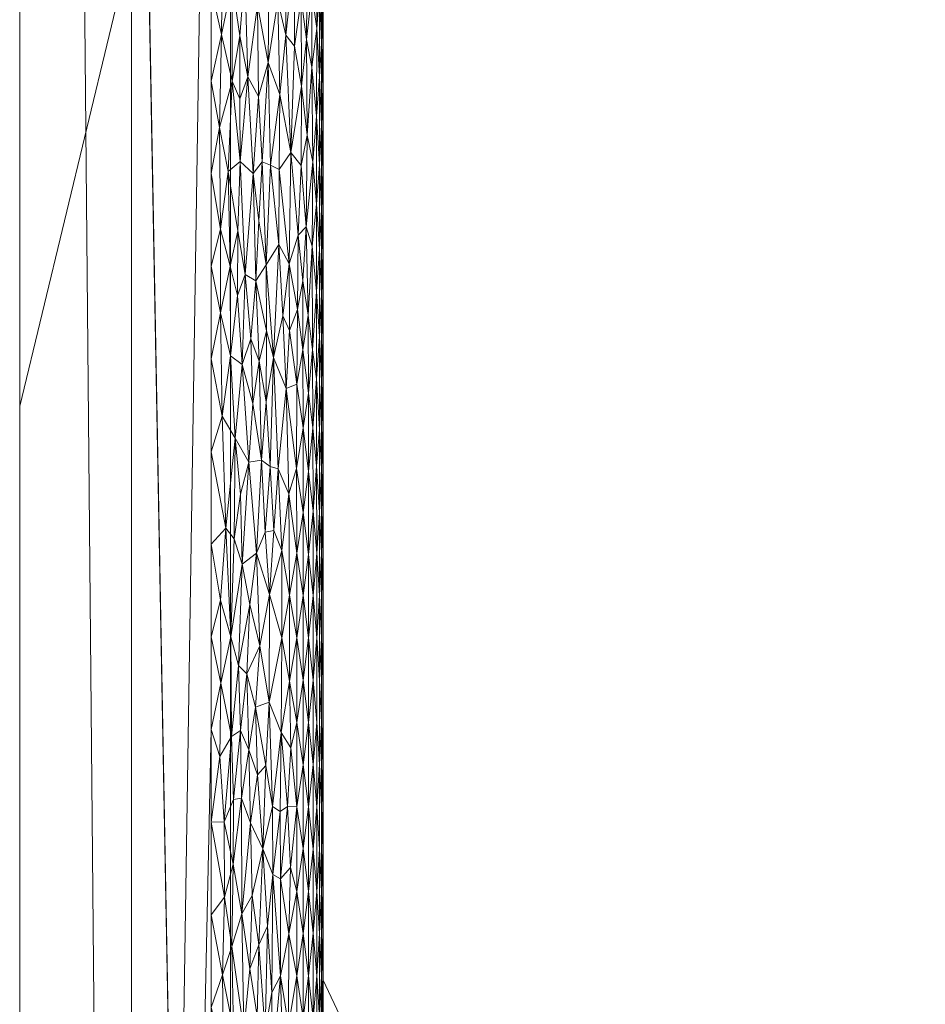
# Model space of a CAD drawing. Header units: millimetres. Extents: x -300 to 300, y 0 to 450.
# Tile 13 of 256: x -300 to -284, y 81 to 98. Entities that reach past the tile are written whole.
import ezdxf

# ---------------------------------------------------------------- set-up
doc = ezdxf.new("R2010")
doc.units = ezdxf.units.MM
doc.layers.add('A-GENM', color=13, linetype='Continuous')

# ---------------------------------------------------------------- blocks, each defined once
blk = doc.blocks.new('MODEL_CCAS0420-1080410R0 - MODEL_CCAS0420-1080410R0-453240-Preview')
at = {"layer": 'A-GENM', "lineweight": 9}
mesh = blk.add_polyface(dxfattribs=at)
corners = [(-296.159, -20, -110), (-295.657, -15.55, -110), (-294.177, -11.323, -110), (-291.793, -7.531, -110), (-288.625, -4.364, -110), (-284.831, -1.981, -110), (-280.602, -0.502, -110), (-276.147, 0, -110), (276.147, 0, -110), (280.596, -0.501, -110), (284.825, -1.978, -110), (288.619, -4.359, -110), (291.788, -7.525, -110), (294.174, -11.316, -110), (295.656, -15.545, -110), (296.159, -20, -110), (296.159, -426.171, -110), (295.658, -430.617, -110), (294.182, -434.842, -110), (291.802, -438.632, -110), (288.638, -441.797, -110), (284.848, -444.179, -110), (280.622, -445.657, -110), (276.171, -446.159, -110), (-276.171, -446.159, -110), (-280.617, -445.658, -110), (-284.842, -444.182, -110), (-288.632, -441.802, -110), (-291.797, -438.638, -110), (-294.179, -434.848, -110), (-295.657, -430.622, -110), (-296.159, -426.171, -110)]
mesh.append_faces([[corners[k] for k in face] for face in [(15, 12, 13, 14)]], dxfattribs={"vtx0": -1})
mesh.append_faces([[corners[k] for k in face] for face in [(16, 8, 15)]], dxfattribs={"vtx0": -1, "vtx1": -1})
mesh.append_faces([[corners[k] for k in face] for face in [(24, 31, 7, 8)]], dxfattribs={"vtx0": -1, "vtx1": -1, "vtx3": -1})
mesh.append_faces([[corners[k] for k in face] for face in [(31, 24, 25, 30), (18, 21, 22, 17), (17, 22, 23, 16)]], dxfattribs={"vtx0": -1, "vtx2": -1})
mesh.append_faces([[corners[k] for k in face] for face in [(0, 3, 4, 5), (0, 5, 6, 7)]], dxfattribs={"vtx0": -1, "vtx3": -1})
mesh.append_faces([[corners[k] for k in face] for face in [(28, 29, 27)]], dxfattribs={"vtx1": -1})
mesh.append_faces([[corners[k] for k in face] for face in [(25, 26, 30), (11, 12, 15, 10), (9, 10, 15, 8), (31, 0, 7)]], dxfattribs={"vtx1": -1, "vtx2": -1})
mesh.append_faces([[corners[k] for k in face] for face in [(23, 24, 8, 16)]], dxfattribs={"vtx1": -1, "vtx2": -1, "vtx3": -1})
mesh.append_faces([[corners[k] for k in face] for face in [(26, 27, 29, 30)]], dxfattribs={"vtx1": -1, "vtx3": -1})
mesh.append_faces([[corners[k] for k in face] for face in [(19, 20, 21, 18)]], dxfattribs={"vtx2": -1})
mesh.append_faces([[corners[k] for k in face] for face in [(0, 1, 2, 3)]], dxfattribs={"vtx3": -1})
mesh = blk.add_polyface(dxfattribs=at)
corners = [(-279.918, -2), (-292.651, -7.27), (-297.929, -20), (-297.929, -224.97), (-297.929, -429.94), (-292.661, -442.661), (-279.94, -447.929), (0, -447.929), (279.94, -447.929), (292.661, -442.661), (297.929, -429.94), (297.929, -224.97), (297.929, -20), (292.651, -7.27), (279.918, -2), (0, -2), (0, -3.5), (13.257, -3.5), (26.515, -3.5), (39.772, -3.5), (53.029, -3.5), (66.287, -3.5), (79.544, -3.5), (92.801, -3.5), (106.059, -3.5), (119.316, -3.5), (132.573, -3.5), (145.831, -3.5), (159.088, -3.5), (172.345, -3.5), (185.603, -3.5), (198.86, -3.5), (212.117, -3.5), (225.375, -3.5), (238.632, -3.5), (251.889, -3.5), (265.147, -3.5), (278.404, -3.5), (291.028, -7.487), (296.497, -19.511), (296.5, -32.769), (296.5, -46.026), (296.5, -59.283), (296.5, -72.541), (296.5, -85.798), (296.5, -99.055), (296.5, -112.313), (296.5, -125.57), (296.5, -138.827), (296.5, -152.085), (296.5, -165.342), (296.5, -178.599), (296.5, -191.857), (296.5, -205.114), (296.5, -218.371), (296.5, -231.629), (296.5, -244.886), (296.5, -258.143), (296.499, -271.401), (296.499, -284.658), (296.499, -297.915), (296.499, -311.173), (296.499, -324.43), (296.499, -337.687), (296.5, -350.945), (296.5, -364.202), (296.5, -377.459), (296.5, -390.717), (296.5, -403.974), (296.5, -417.231), (296.497, -430.489), (291.028, -442.513), (278.404, -446.5), (265.147, -446.5), (251.889, -446.5), (238.632, -446.5), (225.375, -446.5), (212.117, -446.5), (198.86, -446.5), (185.603, -446.5), (172.345, -446.5), (159.088, -446.5), (145.831, -446.5), (132.573, -446.5), (119.316, -446.5), (106.059, -446.5), (92.801, -446.5), (79.544, -446.5), (66.287, -446.5), (53.029, -446.5), (39.772, -446.5), (26.515, -446.5), (13.257, -446.5), (0, -446.5), (-12.926, -446.5), (-25.852, -446.5), (-38.777, -446.5), (-51.703, -446.5), (-64.629, -446.5), (-77.555, -446.5), (-90.48, -446.5), (-103.406, -446.5), (-116.332, -446.5), (-129.258, -446.5), (-142.183, -446.5), (-155.109, -446.5), (-168.035, -446.5), (-180.961, -446.5), (-193.887, -446.5), (-206.812, -446.5), (-219.738, -446.5), (-232.664, -446.5), (-245.59, -446.5), (-258.515, -446.5), (-271.441, -446.5), (-284.356, -445.968), (-294.544, -438.124), (-296.5, -425.35), (-296.5, -412.424), (-296.5, -399.498), (-296.5, -386.572), (-296.5, -373.646), (-296.5, -360.721), (-296.5, -347.795), (-296.499, -334.869), (-296.499, -321.943), (-296.499, -309.018), (-296.499, -296.092), (-296.499, -283.166), (-296.499, -270.24), (-296.5, -257.315), (-296.5, -244.389), (-296.5, -231.463), (-296.5, -218.537), (-296.5, -205.611), (-296.5, -192.686), (-296.5, -179.76), (-296.5, -166.834), (-296.5, -153.908), (-296.5, -140.983), (-296.5, -128.057), (-296.5, -115.131), (-296.5, -102.205), (-296.5, -89.28), (-296.5, -76.354), (-296.5, -63.428), (-296.5, -50.502), (-296.5, -37.576), (-296.5, -24.651), (-294.544, -11.876), (-284.356, -4.032), (-271.441, -3.5), (-258.515, -3.5), (-245.59, -3.5), (-232.664, -3.5), (-219.738, -3.5), (-206.812, -3.5), (-193.887, -3.5), (-180.961, -3.5), (-168.035, -3.5), (-155.109, -3.5), (-142.183, -3.5), (-129.258, -3.5), (-116.332, -3.5), (-103.406, -3.5), (-90.48, -3.5), (-77.555, -3.5), (-64.629, -3.5), (-51.703, -3.5), (-38.777, -3.5), (-25.852, -3.5), (-12.926, -3.5), (-294.538, -438.129), (-294.547, -438.108)]
mesh.append_faces([[corners[k] for k in face] for face in [(116, 172, 173)]])
mesh.append_faces([[corners[k] for k in face] for face in [(118, 4, 117), (6, 115, 5), (115, 6, 114), (7, 104, 6), (1, 150, 0), (151, 0, 150)]], dxfattribs={"vtx0": -1, "vtx1": -1})
mesh.append_faces([[corners[k] for k in face] for face in [(4, 124, 125), (7, 99, 100), (2, 148, 149), (149, 1, 2), (2, 141, 142), (0, 151, 152), (0, 160, 161, 15), (15, 165, 166), (15, 170, 171), (8, 81, 82, 7), (8, 72, 73), (11, 61, 62, 10), (12, 46, 47, 11), (38, 13, 14, 37), (13, 38, 39, 12)]], dxfattribs={"vtx0": -1, "vtx2": -1})
mesh.append_faces([[corners[k] for k in face] for face in [(4, 118, 119, 120), (4, 120, 121, 122), (3, 128, 129, 130), (3, 130, 131, 132), (3, 138, 139, 140), (0, 154, 155, 156), (0, 156, 157, 158), (15, 161, 162, 163), (15, 163, 164, 165), (8, 73, 74, 75), (7, 86, 87, 88), (7, 83, 84, 85), (10, 68, 69, 70), (11, 55, 56, 57), (14, 28, 29, 30), (14, 32, 33, 34), (15, 19, 20, 21), (12, 44, 45, 46), (11, 49, 50, 51), (11, 47, 48, 49), (12, 39, 40, 41)]], dxfattribs={"vtx0": -1, "vtx3": -1})
mesh.append_faces([[corners[k] for k in face] for face in [(123, 124, 4, 122), (127, 128, 3, 126), (113, 114, 6, 112), (111, 112, 6, 110), (109, 110, 6, 108), (107, 108, 6, 106), (96, 97, 7, 95), (105, 106, 6, 104), (103, 104, 7, 102), (101, 102, 7, 100), (98, 99, 7, 97), (94, 95, 7, 93), (135, 136, 3, 134), (137, 138, 3, 136), (133, 134, 3, 132), (145, 146, 2, 144), (147, 148, 2, 146), (143, 144, 2, 142), (149, 150, 1), (153, 154, 0, 152), (159, 160, 0, 158), (169, 170, 15, 168), (167, 168, 15, 166), (78, 79, 8, 77), (80, 81, 8, 79), (76, 77, 8, 75), (91, 92, 7, 90), (89, 90, 7, 88), (85, 86, 7), (82, 83, 7), (67, 68, 10, 66), (65, 66, 10, 64), (60, 61, 11, 59), (58, 59, 11, 57), (63, 64, 10, 62), (54, 55, 11, 53), (26, 27, 15, 25), (31, 32, 14, 30), (16, 17, 15, 171), (18, 19, 15, 17), (24, 25, 15, 23), (22, 23, 15, 21), (34, 35, 14), (52, 53, 11, 51), (36, 37, 14, 35), (42, 43, 12, 41), (43, 44, 12), (92, 93, 7)]], dxfattribs={"vtx1": -1, "vtx2": -1})
mesh.append_faces([[corners[k] for k in face] for face in [(3, 4, 125, 126), (2, 3, 140, 141), (71, 72, 8, 9), (70, 71, 9, 10), (27, 28, 14, 15)]], dxfattribs={"vtx1": -1, "vtx3": -1})
mesh.append_faces([[corners[k] for k in face] for face in [(4, 173, 117), (115, 172, 5)]], dxfattribs={"vtx2": -1})
mesh = blk.add_polyface(dxfattribs=at)
corners = [(0, -113.079, -5), (74.359, -113.079, -5), (148.718, -113.079, -5), (223.077, -113.079, -5), (294.5, -132.968, -5), (294.499, -81.318, -5), (294.499, -29.667, -5), (258.762, -5.5, -5), (206.609, -5.5, -5), (154.956, -5.5, -5), (103.303, -5.5, -5), (51.652, -5.5, -5), (0, -5.5, -5), (-59.752, -5.5, -5), (-119.504, -5.5, -5), (-179.256, -5.5, -5), (-239.009, -5.5, -5), (-294.499, -25.775, -5), (-289.1, -8.453, -5), (-294.499, -73.214, -5), (-294.5, -132.968, -5), (-275.116, -113.088, -5), (-244.547, -113.079, -5), (-213.979, -113.079, -5), (-183.41, -113.079, -5), (-152.842, -113.079, -5), (-122.274, -113.079, -5), (-91.705, -113.079, -5), (-61.137, -113.079, -5), (-30.568, -113.079, -5), (-119.5, -65, -5), (-114.374, -52.626, -5), (-102, -47.5, -5), (-89.626, -52.626, -5), (-84.5, -65, -5), (-89.626, -77.374, -5), (-102, -82.5, -5), (-114.374, -77.374, -5), (17.5, -65, -5), (12.374, -77.374, -5), (0, -82.5, -5), (-12.374, -77.374, -5), (-17.5, -65, -5), (-12.374, -52.626, -5), (0, -47.5, -5), (12.374, -52.626, -5), (119.5, -65, -5), (114.374, -77.374, -5), (102, -82.5, -5), (89.626, -77.374, -5), (84.5, -65, -5), (89.626, -52.626, -5), (102, -47.5, -5), (114.374, -52.626, -5), (-290.42, -24.284, -5)]
mesh.append_faces([[corners[k] for k in face] for face in [(18, 17, 54)]])
mesh.append_faces([[corners[k] for k in face] for face in [(32, 14, 31), (42, 29, 41), (50, 1, 49), (8, 3, 7), (53, 10, 52)]], dxfattribs={"vtx0": -1, "vtx1": -1})
mesh.append_faces([[corners[k] for k in face] for face in [(13, 34, 42, 43)]], dxfattribs={"vtx0": -1, "vtx1": -1, "vtx3": -1})
mesh.append_faces([[corners[k] for k in face] for face in [(30, 24, 25, 37), (16, 22, 23, 15), (35, 27, 28, 34), (37, 25, 26, 36), (36, 26, 27, 35), (31, 14, 15, 30), (13, 33, 34), (0, 40, 41, 29), (11, 50, 51, 10), (12, 44, 45, 11), (10, 51, 52)]], dxfattribs={"vtx0": -1, "vtx2": -1})
mesh.append_faces([[corners[k] for k in face] for face in [(19, 21, 22, 16), (15, 23, 24, 30), (11, 45, 38, 50)]], dxfattribs={"vtx0": -1, "vtx2": -1, "vtx3": -1})
mesh.append_faces([[corners[k] for k in face] for face in [(20, 21, 19)]], dxfattribs={"vtx1": -1})
mesh.append_faces([[corners[k] for k in face] for face in [(47, 48, 2)]], dxfattribs={"vtx1": -1, "vtx2": -1})
mesh.append_faces([[corners[k] for k in face] for face in [(28, 29, 42, 34), (38, 39, 1, 50), (46, 47, 2, 9)]], dxfattribs={"vtx1": -1, "vtx2": -1, "vtx3": -1})
mesh.append_faces([[corners[k] for k in face] for face in [(13, 14, 32, 33), (12, 13, 43, 44), (39, 40, 0, 1), (48, 49, 1, 2), (2, 3, 8, 9), (53, 46, 9, 10)]], dxfattribs={"vtx1": -1, "vtx3": -1})
mesh.append_faces([[corners[k] for k in face] for face in [(16, 54, 19), (5, 6, 7)]], dxfattribs={"vtx2": -1})
mesh.append_faces([[corners[k] for k in face] for face in [(3, 4, 5, 7)]], dxfattribs={"vtx2": -1, "vtx3": -1})
mesh = blk.add_polyface(dxfattribs=at)
corners = [(299.928, -429.94, -2.07), (298.043, -428.055, -56.035), (296.159, -426.171, -110), (296.159, -20, -110), (298.043, -20, -56.035), (299.928, -20, -2.07), (299.928, -224.97, -2.07)]
mesh.append_faces([[corners[k] for k in face] for face in [(6, 1, 2, 3)]], dxfattribs={"vtx0": -1, "vtx3": -1})
mesh.append_faces([[corners[k] for k in face] for face in [(3, 4, 6)]], dxfattribs={"vtx1": -1, "vtx2": -1})
mesh.append_faces([[corners[k] for k in face] for face in [(4, 5, 6), (6, 0, 1)]], dxfattribs={"vtx2": -1})
mesh = blk.add_polyface(dxfattribs=at)
corners = [(299.928, -429.94, -2.07), (299.928, -224.97, -2.07), (299.928, -20, -2.07), (299.368, -20, -0.611), (297.929, -20), (297.929, -224.97), (297.929, -429.94), (299.368, -429.94, -0.611), (299.928, -134.534, -2.07), (297.929, -122.485), (297.929, -77.267), (297.929, -173.727), (299.928, -77.267, -2.07), (299.928, -105.901, -2.07), (299.928, -179.752, -2.07), (299.928, -120.217, -2.07), (299.928, -315.406, -2.07), (297.929, -327.455), (297.929, -276.212), (297.929, -250.591), (299.928, -372.673, -2.07), (299.928, -270.188, -2.07), (299.928, -344.039, -2.07), (297.929, -378.697), (297.929, -353.076), (297.929, -48.634), (299.928, -48.634, -2.07), (299.928, -62.95, -2.07), (299.928, -401.306, -2.07), (297.929, -404.319), (297.929, -391.508), (297.929, -34.317), (299.928, -415.623, -2.07), (299.928, -34.317, -2.07), (297.929, -415.623), (299.928, -202.361, -2.07), (297.929, -199.349), (297.929, -186.538), (297.929, -148.106), (297.929, -301.834), (299.928, -157.143, -2.07), (299.928, -292.797, -2.07), (297.929, -99.876), (299.928, -247.579, -2.07), (297.929, -237.781), (299.928, -258.883, -2.07), (299.928, -329.722, -2.07), (299.928, -358.356, -2.07), (297.929, -62.95), (299.928, -386.99, -2.07), (297.929, -212.159), (297.929, -135.296), (297.929, -314.644), (297.929, -160.917), (297.929, -289.023), (299.928, -91.584, -2.07), (297.929, -263.402), (297.929, -340.266), (297.929, -365.887)]
mesh.append_faces([[corners[k] for k in face] for face in [(35, 50, 1), (45, 56, 21), (41, 39, 16)]], dxfattribs={"vtx0": -1, "vtx1": -1})
mesh.append_faces([[corners[k] for k in face] for face in [(31, 33, 3), (32, 34, 7)]], dxfattribs={"vtx0": -1, "vtx1": -1, "vtx2": -1})
mesh.append_faces([[corners[k] for k in face] for face in [(18, 41, 21, 56), (14, 11, 37, 35), (28, 30, 29, 32), (32, 29, 34), (40, 53, 11, 14), (30, 28, 49)]], dxfattribs={"vtx0": -1, "vtx2": -1})
mesh.append_faces([[corners[k] for k in face] for face in [(16, 39, 52, 17), (9, 8, 15, 13), (1, 50, 5, 44), (35, 37, 36, 50)]], dxfattribs={"vtx0": -1, "vtx3": -1})
mesh.append_faces([[corners[k] for k in face] for face in [(54, 39, 41, 18), (51, 38, 8, 9)]], dxfattribs={"vtx1": -1, "vtx2": -1})
mesh.append_faces([[corners[k] for k in face] for face in [(47, 22, 24, 58), (10, 42, 55, 12), (43, 1, 44, 19), (46, 16, 17, 57), (22, 46, 57, 24), (20, 47, 58, 23), (49, 20, 23, 30), (27, 26, 25, 48), (12, 27, 48, 10), (26, 33, 31, 25), (40, 8, 38, 53), (42, 9, 13, 55), (45, 43, 19, 56)]], dxfattribs={"vtx1": -1, "vtx3": -1})
mesh.append_faces([[corners[k] for k in face] for face in [(34, 6, 7), (3, 4, 31), (33, 2, 3), (7, 0, 32)]], dxfattribs={"vtx2": -1})
mesh = blk.add_polyface(dxfattribs=at)
corners = [(294.5, -132.968, -5), (294.5, -139.199, -5), (294.5, -134.301, -2), (294.5, -131.278, -2), (294.5, -43.602, -2), (294.499, -42.58, -5), (294.499, -49.036, -5), (294.5, -49.649, -2), (294.5, -73.834, -2), (294.5, -67.787, -2), (294.499, -68.405, -5), (294.499, -74.862, -5), (294.499, -61.949, -5), (294.5, -61.742, -2), (294.5, -55.697, -2), (294.499, -55.492, -5), (294.5, -37.556, -2), (294.5, -31.509, -2), (294.499, -25.461, -2), (294.499, -29.667, -5), (294.499, -36.123, -5), (294.5, -140.348, -2), (294.5, -91.975, -2), (294.499, -87.775, -5), (294.499, -94.231, -5), (294.5, -98.021, -2), (294.5, -100.687, -5), (294.5, -79.881, -2), (294.499, -81.318, -5), (294.5, -113.6, -5), (294.5, -110.115, -2), (294.5, -107.143, -5), (294.5, -126.512, -5), (294.5, -128.254, -2), (294.5, -122.208, -2), (294.5, -151.662, -5), (294.5, -152.441, -2), (294.5, -146.394, -2), (294.5, -145.431, -5), (294.5, -85.928, -2), (294.5, -116.161, -2), (294.5, -104.068, -2), (294.5, -120.056, -5), (294.5, -119.184, -2), (294.5, -157.893, -5), (294.5, -158.487, -2)]
mesh.append_faces([[corners[k] for k in face] for face in [(10, 9, 12), (29, 30, 31), (12, 14, 15), (30, 29, 40), (22, 24, 25), (42, 40, 29), (0, 33, 32), (32, 34, 42)]], dxfattribs={"vtx0": -1, "vtx1": -1})
mesh.append_faces([[corners[k] for k in face] for face in [(4, 5, 6, 7), (7, 6, 15, 14), (5, 4, 16), (22, 23, 24), (25, 24, 26), (32, 33, 34), (35, 36, 37, 38), (39, 28, 23), (17, 19, 20), (23, 22, 39), (26, 41, 25), (21, 1, 38, 37), (0, 3, 33), (42, 34, 43), (36, 35, 44, 45), (42, 43, 40)]], dxfattribs={"vtx0": -1, "vtx2": -1})
mesh.append_faces([[corners[k] for k in face] for face in [(12, 9, 13, 14)]], dxfattribs={"vtx0": -1, "vtx3": -1})
mesh.append_faces([[corners[k] for k in face] for face in [(17, 18, 19), (21, 2, 1), (39, 27, 28), (26, 31, 41), (30, 41, 31)]], dxfattribs={"vtx1": -1, "vtx2": -1})
mesh.append_faces([[corners[k] for k in face] for face in [(0, 1, 2, 3), (8, 9, 10, 11), (16, 17, 20, 5), (27, 8, 11, 28)]], dxfattribs={"vtx1": -1, "vtx3": -1})
mesh = blk.add_polyface(dxfattribs=at)
corners = [(295.117, -80.508, -0.555), (294.97, -81.393, -0.711), (295.11, -82.147, -0.562), (295.264, -81.393, -0.43), (295.212, -79.622, -0.471), (294.561, -80.642, -1.507), (294.527, -81.393, -1.674), (294.561, -82.149, -1.508), (295.65, -81.952, -0.197), (295.679, -80.673, -0.183), (295.534, -80.402, -0.255), (294.612, -81.393, -1.34), (294.678, -80.634, -1.174), (294.612, -79.882, -1.34), (294.858, -80.636, -0.857), (294.859, -82.151, -0.857), (295.917, -80.419, -0.093), (295.811, -81.523, -0.129), (295.955, -82.501, -0.081), (294.761, -81.396, -1.013), (294.506, -80.637, -1.839), (294.5, -79.882, -2), (294.5, -81.393, -2), (294.678, -82.155, -1.174), (294.971, -79.882, -0.711), (296.5, -79.169), (296.284, -79.998, -0.013), (296.5, -80.826), (294.527, -79.882, -1.674), (294.527, -82.905, -1.674), (294.506, -82.149, -1.839), (294.761, -79.892, -1.013), (294.971, -82.905, -0.711), (295.413, -79.737, -0.326), (295.416, -81.098, -0.324), (296.131, -81.921, -0.038), (296.3, -81.413, -0.011), (296.5, -82.484), (295.77, -82.834, -0.145), (296.105, -80.428, -0.043), (296.075, -78.978, -0.05), (296.262, -82.801, -0.016), (295.401, -83.205, -0.334), (295.496, -82.282, -0.276), (295.608, -78.692, -0.217)]
mesh.append_faces([[corners[k] for k in face] for face in [(25, 26, 27), (27, 36, 37)]], dxfattribs={"vtx0": -1, "vtx1": -1})
mesh.append_faces([[corners[k] for k in face] for face in [(0, 1, 2), (3, 4, 0), (5, 6, 7), (8, 9, 10), (11, 12, 13), (1, 14, 15), (16, 17, 18), (5, 11, 13), (14, 19, 15), (12, 23, 19), (0, 24, 1), (6, 28, 20), (5, 28, 6), (6, 29, 7), (5, 7, 11), (22, 30, 20), (6, 20, 30), (11, 23, 12), (31, 19, 14), (2, 1, 32), (1, 24, 14), (2, 3, 0), (10, 33, 34), (35, 16, 18), (19, 31, 12), (4, 3, 33), (34, 33, 3), (17, 9, 8), (17, 8, 38), (16, 9, 17), (39, 36, 26), (39, 40, 16), (36, 35, 41), (27, 26, 36), (42, 34, 3), (43, 8, 10), (10, 34, 43), (44, 10, 9), (16, 35, 39), (36, 39, 35)]], dxfattribs={"vtx0": -1, "vtx1": -1, "vtx2": -1})
mesh.append_faces([[corners[k] for k in face] for face in [(20, 21, 22)]], dxfattribs={"vtx0": -1, "vtx2": -1})
mesh = blk.add_polyface(dxfattribs=at)
corners = [(294.859, -83.67, -0.857), (294.971, -82.905, -0.711), (294.859, -82.151, -0.857), (294.527, -81.393, -1.674), (294.506, -82.149, -1.839), (294.527, -82.905, -1.674), (294.561, -83.661, -1.508), (294.611, -84.417, -1.341), (294.611, -82.905, -1.341), (294.678, -82.155, -1.174), (294.761, -82.906, -1.013), (294.761, -81.396, -1.013), (295.08, -83.335, -0.591), (295.11, -82.147, -0.562), (295.262, -83.131, -0.431), (295.401, -83.205, -0.334), (295.264, -81.393, -0.43), (295.955, -82.501, -0.081), (295.799, -84.134, -0.134), (295.958, -84.57, -0.081), (294.677, -83.661, -1.176), (294.76, -84.417, -1.014), (296.131, -81.921, -0.038), (296.107, -83.394, -0.043), (296.262, -82.801, -0.016), (294.506, -83.661, -1.839), (294.5, -81.393, -2), (294.5, -82.905, -2), (294.5, -84.417, -2), (294.527, -84.417, -1.674), (294.612, -81.393, -1.34), (294.561, -82.149, -1.508), (294.97, -81.393, -0.711), (294.971, -84.417, -0.71), (295.266, -84.335, -0.428), (295.65, -81.952, -0.197), (295.577, -83.665, -0.233), (295.77, -82.834, -0.145), (295.496, -82.282, -0.276), (296.5, -82.484), (296.5, -84.141), (295.137, -84.421, -0.536), (295.416, -81.098, -0.324), (295.403, -84.426, -0.332), (295.811, -81.523, -0.129), (296.27, -84.151, -0.015), (296.3, -81.413, -0.011)]
mesh.append_faces([[corners[k] for k in face] for face in [(39, 24, 40)]], dxfattribs={"vtx0": -1, "vtx1": -1})
mesh.append_faces([[corners[k] for k in face] for face in [(0, 1, 2), (3, 4, 5), (6, 7, 8), (9, 10, 11), (1, 12, 13), (12, 14, 13), (14, 15, 16), (17, 18, 19), (20, 21, 10), (22, 23, 24), (4, 25, 5), (25, 29, 5), (30, 31, 8), (5, 6, 31), (8, 31, 6), (9, 30, 8), (20, 8, 7), (9, 20, 10), (20, 9, 8), (0, 10, 21), (2, 11, 10), (0, 2, 10), (32, 2, 1), (0, 33, 1), (13, 14, 16), (34, 15, 14), (35, 36, 37), (38, 15, 36), (17, 23, 22), (33, 12, 1), (14, 12, 41), (15, 38, 42), (43, 36, 15), (36, 35, 38), (44, 37, 17), (18, 17, 37), (23, 45, 24), (17, 19, 23), (40, 24, 45), (39, 46, 24), (36, 18, 37)]], dxfattribs={"vtx0": -1, "vtx1": -1, "vtx2": -1})
mesh.append_faces([[corners[k] for k in face] for face in [(4, 26, 27, 25)]], dxfattribs={"vtx0": -1, "vtx2": -1, "vtx3": -1})
mesh.append_faces([[corners[k] for k in face] for face in [(27, 28, 25)]], dxfattribs={"vtx1": -1, "vtx2": -1})
mesh = blk.add_polyface(dxfattribs=at)
corners = [(294.561, -85.172, -1.508), (294.611, -84.417, -1.341), (294.561, -83.661, -1.508), (295.799, -84.134, -0.134), (295.83, -85.438, -0.123), (295.958, -84.57, -0.081), (295.403, -84.426, -0.332), (295.25, -85.747, -0.441), (295.463, -86.287, -0.295), (294.506, -85.172, -1.839), (294.506, -83.661, -1.839), (294.5, -84.417, -2), (294.527, -84.417, -1.674), (294.527, -85.928, -1.674), (295.137, -84.421, -0.536), (295.077, -85.473, -0.595), (294.859, -83.67, -0.857), (294.76, -84.417, -1.014), (294.857, -85.171, -0.86), (296.105, -84.548, -0.043), (296.27, -84.151, -0.015), (296.107, -83.394, -0.043), (294.5, -85.928, -2), (294.527, -82.905, -1.674), (294.611, -85.928, -1.341), (294.678, -85.172, -1.175), (294.76, -85.927, -1.014), (294.971, -84.417, -0.71), (295.266, -84.335, -0.428), (295.262, -83.131, -0.431), (294.677, -83.661, -1.176), (294.97, -85.928, -0.711), (295.08, -83.335, -0.591), (295.522, -85.154, -0.262), (296.5, -84.141), (296.348, -85.315, -0.007), (296.136, -85.677, -0.037), (296.327, -86.626, -0.009), (295.98, -85.784, -0.074), (296.5, -85.798), (295.401, -83.205, -0.334), (295.577, -83.665, -0.233), (295.672, -84.989, -0.186), (295.706, -86.202, -0.172)]
mesh.append_faces([[corners[k] for k in face] for face in [(22, 9, 11)]], dxfattribs={"vtx0": -1, "vtx1": -1})
mesh.append_faces([[corners[k] for k in face] for face in [(0, 1, 2), (3, 4, 5), (6, 7, 8), (9, 10, 11), (12, 9, 13), (7, 14, 15), (16, 17, 18), (19, 20, 21), (10, 9, 12), (0, 12, 13), (0, 24, 1), (25, 1, 24), (18, 17, 26), (16, 18, 27), (14, 28, 29), (25, 26, 17), (1, 25, 30), (17, 30, 25), (15, 27, 31), (32, 27, 14), (31, 27, 18), (28, 7, 6), (33, 6, 8), (34, 20, 35), (36, 37, 35), (5, 4, 38), (36, 35, 20), (7, 28, 14), (40, 28, 6), (6, 33, 41), (41, 42, 3), (19, 21, 5), (4, 3, 42), (43, 4, 42), (38, 36, 19), (43, 42, 33), (27, 15, 14), (43, 33, 8), (41, 33, 42), (38, 19, 5), (20, 19, 36)]], dxfattribs={"vtx0": -1, "vtx1": -1, "vtx2": -1})
mesh.append_faces([[corners[k] for k in face] for face in [(2, 23, 12, 0)]], dxfattribs={"vtx0": -1, "vtx1": -1, "vtx2": -1, "vtx3": -1})
mesh.append_faces([[corners[k] for k in face] for face in [(35, 39, 34)]], dxfattribs={"vtx0": -1, "vtx2": -1})
mesh = blk.add_polyface(dxfattribs=at)
corners = [(294.97, -87.441, -0.711), (294.858, -86.681, -0.858), (294.858, -88.194, -0.858), (294.5, -87.44, -2), (294.506, -88.196, -1.839), (294.506, -86.684, -1.839), (294.527, -85.928, -1.674), (294.561, -86.684, -1.508), (294.561, -85.172, -1.508), (294.611, -85.928, -1.341), (294.611, -87.44, -1.341), (294.678, -88.196, -1.175), (294.678, -86.684, -1.175), (295.239, -87.44, -0.449), (295.1, -86.662, -0.572), (295.099, -88.201, -0.573), (294.97, -85.928, -0.711), (294.506, -85.172, -1.839), (294.5, -85.928, -2), (294.527, -87.44, -1.674), (294.561, -88.196, -1.508), (295.463, -86.287, -0.295), (295.25, -85.747, -0.441), (296.136, -85.677, -0.037), (295.98, -85.784, -0.074), (296.013, -86.945, -0.066), (295.632, -87.295, -0.205), (295.706, -86.202, -0.172), (294.678, -85.172, -1.175), (294.76, -85.927, -1.014), (294.76, -87.44, -1.013), (295.456, -88.216, -0.3), (295.077, -85.473, -0.595), (294.857, -85.171, -0.86), (296.5, -87.455), (296.327, -86.626, -0.009), (296.335, -88.114, -0.008), (295.862, -86.795, -0.111), (295.83, -85.438, -0.123), (296.15, -87.455, -0.034), (296.348, -85.315, -0.007), (296.5, -85.798), (295.808, -88.036, -0.131)]
mesh.append_faces([[corners[k] for k in face] for face in [(41, 35, 34)]], dxfattribs={"vtx0": -1, "vtx1": -1})
mesh.append_faces([[corners[k] for k in face] for face in [(0, 1, 2), (3, 4, 5), (6, 7, 8), (11, 12, 10), (13, 14, 15), (1, 0, 16), (5, 17, 18), (6, 19, 7), (20, 7, 19), (20, 10, 7), (16, 0, 14), (13, 21, 22), (23, 24, 25), (21, 26, 27), (12, 28, 9), (9, 10, 12), (28, 12, 29), (11, 30, 12), (12, 30, 29), (1, 29, 30), (2, 1, 30), (0, 15, 14), (26, 21, 31), (22, 14, 13), (32, 16, 14), (21, 13, 31), (29, 1, 33), (16, 33, 1), (34, 35, 36), (37, 38, 27), (35, 23, 39), (40, 35, 41), (39, 36, 35), (37, 27, 26), (38, 37, 24), (25, 24, 37), (25, 37, 42), (23, 25, 39), (22, 32, 14), (26, 42, 37)]], dxfattribs={"vtx0": -1, "vtx1": -1, "vtx2": -1})
mesh.append_faces([[corners[k] for k in face] for face in [(9, 8, 7, 10), (5, 19, 6, 17)]], dxfattribs={"vtx0": -1, "vtx1": -1, "vtx2": -1, "vtx3": -1})
mesh.append_faces([[corners[k] for k in face] for face in [(5, 18, 3)]], dxfattribs={"vtx0": -1, "vtx2": -1})
mesh = blk.add_polyface(dxfattribs=at)
corners = [(294.527, -88.952, -1.674), (294.561, -88.196, -1.508), (294.527, -87.44, -1.674), (294.611, -88.952, -1.341), (294.611, -87.44, -1.341), (295.689, -88.951, -0.179), (295.83, -90.58, -0.123), (295.948, -88.755, -0.084), (294.678, -89.708, -1.175), (294.762, -90.415, -1.01), (294.759, -88.928, -1.015), (294.859, -89.681, -0.856), (294.97, -88.954, -0.711), (294.858, -88.194, -0.858), (295.239, -87.44, -0.449), (295.24, -89.004, -0.449), (295.456, -88.216, -0.3), (294.76, -87.44, -1.013), (294.678, -88.196, -1.175), (296.5, -89.112), (296.5, -87.455), (296.335, -88.114, -0.008), (294.5, -87.44, -2), (294.5, -88.952, -2), (294.506, -88.196, -1.839), (294.506, -86.684, -1.839), (294.506, -89.707, -1.839), (294.562, -89.683, -1.506), (295.808, -88.036, -0.131), (294.527, -90.463, -1.674), (294.97, -87.441, -0.711), (295.099, -88.201, -0.573), (295.112, -90.015, -0.56), (294.973, -90.466, -0.708), (295.382, -89.361, -0.346), (295.302, -90.465, -0.402), (295.632, -87.295, -0.205), (296.09, -89.213, -0.047), (296.15, -87.455, -0.034), (295.975, -90.01, -0.076), (296.013, -86.945, -0.066), (295.536, -89.328, -0.254), (295.603, -90.615, -0.219), (296.241, -89.399, -0.019)]
mesh.append_faces([[corners[k] for k in face] for face in [(0, 1, 2), (3, 4, 1), (5, 6, 7), (8, 9, 10), (11, 12, 13), (14, 15, 16), (10, 17, 18), (24, 23, 26), (27, 3, 1), (18, 4, 3), (7, 28, 5), (24, 26, 0), (29, 0, 26), (18, 3, 8), (13, 17, 10), (13, 12, 30), (31, 30, 12), (32, 31, 12), (15, 14, 31), (33, 12, 11), (32, 15, 31), (34, 16, 15), (34, 15, 35), (16, 5, 36), (1, 0, 27), (29, 27, 0), (8, 10, 18), (10, 9, 11), (10, 11, 13), (7, 37, 38), (37, 7, 39), (7, 38, 40), (41, 16, 34), (28, 36, 5), (16, 41, 5), (42, 5, 41), (21, 38, 43), (19, 21, 43), (38, 37, 43), (40, 28, 7)]], dxfattribs={"vtx0": -1, "vtx1": -1, "vtx2": -1})
mesh.append_faces([[corners[k] for k in face] for face in [(24, 0, 2, 25)]], dxfattribs={"vtx0": -1, "vtx1": -1, "vtx2": -1, "vtx3": -1})
mesh.append_faces([[corners[k] for k in face] for face in [(19, 20, 21), (22, 23, 24)]], dxfattribs={"vtx1": -1, "vtx2": -1})
mesh = blk.add_polyface(dxfattribs=at)
corners = [(294.527, -90.463, -1.674), (294.506, -91.219, -1.839), (294.528, -92.024, -1.663), (294.566, -91.164, -1.489), (294.506, -89.707, -1.839), (294.562, -89.683, -1.506), (294.859, -91.195, -0.856), (294.973, -90.466, -0.708), (294.859, -89.681, -0.856), (295.112, -90.015, -0.56), (295.302, -90.465, -0.402), (295.24, -89.004, -0.449), (295.16, -91.896, -0.516), (295.603, -90.615, -0.219), (295.644, -92.388, -0.2), (295.759, -91.63, -0.15), (296.241, -89.399, -0.019), (296.075, -91.013, -0.05), (296.307, -91.402, -0.011), (294.617, -90.508, -1.326), (294.5, -90.463, -2), (294.5, -91.975, -2), (294.619, -92.073, -1.318), (294.682, -91.195, -1.167), (294.5, -88.952, -2), (294.611, -88.952, -1.341), (294.762, -90.415, -1.01), (294.678, -89.708, -1.175), (294.762, -91.814, -1.011), (294.97, -91.979, -0.711), (294.97, -88.954, -0.711), (296.5, -90.769), (296.5, -89.112), (295.83, -90.58, -0.123), (295.946, -92.329, -0.084), (295.689, -88.951, -0.179), (295.975, -90.01, -0.076), (296.5, -92.427), (295.449, -90.501, -0.304), (295.382, -89.361, -0.346), (295.536, -89.328, -0.254), (295.387, -92.456, -0.343), (295.516, -91.662, -0.265), (296.09, -89.213, -0.047), (295.948, -88.755, -0.084)]
mesh.append_faces([[corners[k] for k in face] for face in [(0, 1, 2), (3, 0, 2), (0, 4, 1), (3, 5, 0), (6, 7, 8), (9, 10, 11), (10, 9, 12), (13, 14, 15), (16, 17, 18), (3, 19, 5), (20, 1, 4), (22, 23, 19), (25, 5, 19), (23, 26, 27), (9, 7, 12), (19, 23, 27), (6, 8, 26), (6, 26, 28), (6, 29, 7), (12, 7, 29), (9, 30, 7), (25, 19, 27), (22, 19, 3), (23, 28, 26), (16, 18, 31), (33, 34, 17), (33, 35, 13), (36, 33, 17), (10, 38, 39), (38, 40, 39), (41, 38, 10), (40, 38, 13), (14, 13, 42), (13, 38, 42), (41, 42, 38), (15, 34, 33), (13, 15, 33), (43, 17, 16), (44, 33, 36), (17, 43, 36)]], dxfattribs={"vtx0": -1, "vtx1": -1, "vtx2": -1})
mesh.append_faces([[corners[k] for k in face] for face in [(1, 20, 21), (4, 24, 20), (16, 31, 32), (18, 37, 31)]], dxfattribs={"vtx0": -1, "vtx2": -1})
mesh = blk.add_polyface(dxfattribs=at)
corners = [(295.795, -92.786, -0.135), (295.759, -91.63, -0.15), (295.644, -92.388, -0.2), (294.528, -93.587, -1.667), (294.528, -92.024, -1.663), (294.507, -92.781, -1.835), (294.619, -92.073, -1.318), (294.566, -91.164, -1.489), (294.565, -92.831, -1.493), (294.695, -94.447, -1.138), (294.768, -93.21, -1), (294.687, -92.591, -1.154), (294.97, -91.979, -0.711), (294.863, -92.593, -0.851), (294.959, -93.31, -0.725), (294.762, -91.814, -1.011), (294.682, -91.195, -1.167), (294.859, -91.195, -0.856), (295.302, -90.465, -0.402), (295.16, -91.896, -0.516), (295.387, -92.456, -0.343), (294.618, -93.636, -1.322), (295.221, -93.201, -0.464), (295.099, -92.934, -0.573), (295.107, -94.126, -0.565), (296.307, -91.402, -0.011), (296.075, -91.013, -0.05), (296.157, -92.482, -0.033), (294.506, -91.219, -1.839), (294.5, -91.975, -2), (294.5, -93.486, -2), (295.516, -91.662, -0.265), (295.515, -92.931, -0.265), (295.946, -92.329, -0.084), (296.033, -93.565, -0.06), (295.703, -93.822, -0.173), (294.863, -93.824, -0.85), (296.335, -93.255, -0.008), (296.5, -92.427), (296.5, -94.084), (296.165, -94.084, -0.031), (295.291, -94.477, -0.41), (295.52, -94.109, -0.263), (295.893, -93.939, -0.101)]
mesh.append_faces([[corners[k] for k in face] for face in [(0, 1, 2), (3, 4, 5), (6, 7, 8), (9, 10, 11), (12, 13, 14), (15, 16, 11), (12, 17, 13), (18, 19, 20), (21, 6, 8), (22, 23, 24), (25, 26, 27), (5, 28, 29), (28, 5, 4), (8, 4, 3), (4, 8, 7), (12, 14, 23), (31, 32, 2), (22, 20, 19), (11, 16, 6), (27, 33, 34), (35, 2, 32), (21, 11, 6), (15, 11, 10), (15, 10, 13), (15, 13, 17), (36, 14, 13), (25, 37, 38), (27, 40, 37), (25, 27, 37), (27, 26, 33), (35, 0, 2), (10, 36, 13), (32, 31, 20), (20, 22, 41), (23, 22, 19), (12, 23, 19), (20, 42, 32), (27, 34, 40), (33, 43, 34), (0, 43, 33), (33, 1, 0)]], dxfattribs={"vtx0": -1, "vtx1": -1, "vtx2": -1})
mesh.append_faces([[corners[k] for k in face] for face in [(5, 29, 30), (37, 39, 38)]], dxfattribs={"vtx0": -1, "vtx2": -1})
mesh = blk.add_polyface(dxfattribs=at)
corners = [(294.617, -95.198, -1.326), (294.564, -94.393, -1.496), (294.564, -95.905, -1.496), (295.703, -93.822, -0.173), (295.515, -92.931, -0.265), (295.52, -94.109, -0.263), (294.528, -93.587, -1.667), (294.507, -92.781, -1.835), (294.507, -94.293, -1.835), (295.291, -94.477, -0.41), (295.438, -95.893, -0.31), (295.107, -94.126, -0.565), (294.948, -94.642, -0.738), (295.077, -96.12, -0.595), (295.749, -95.741, -0.154), (295.982, -95.956, -0.074), (295.893, -93.939, -0.101), (294.768, -93.21, -1), (294.695, -94.447, -1.138), (294.804, -94.788, -0.94), (296.335, -94.746, -0.008), (296.5, -95.741), (296.5, -94.084), (296.165, -94.084, -0.031), (296.2, -95.778, -0.025), (296.023, -94.718, -0.063), (296.033, -93.565, -0.06), (294.5, -93.486, -2), (294.565, -92.831, -1.493), (294.618, -93.636, -1.322), (294.687, -92.591, -1.154), (294.685, -95.951, -1.16), (294.527, -95.099, -1.674), (294.959, -93.31, -0.725), (294.863, -93.824, -0.85), (295.387, -92.456, -0.343), (294.506, -95.779, -1.84), (294.5, -94.998, -2), (295.592, -95.955, -0.225), (295.221, -93.201, -0.464), (296.335, -93.255, -0.008), (294.889, -95.886, -0.814), (295.099, -92.934, -0.573), (295.284, -95.818, -0.415), (295.65, -94.897, -0.197), (295.795, -92.786, -0.135)]
mesh.append_faces([[corners[k] for k in face] for face in [(0, 1, 2), (3, 4, 5), (6, 7, 8), (9, 10, 5), (11, 12, 13), (14, 15, 16), (17, 18, 19), (20, 23, 24), (25, 26, 16), (23, 25, 24), (7, 27, 8), (6, 1, 28), (28, 1, 29), (18, 29, 0), (29, 18, 30), (18, 31, 19), (1, 6, 32), (29, 1, 0), (12, 33, 34), (5, 35, 9), (8, 36, 32), (32, 6, 8), (37, 36, 8), (32, 2, 1), (0, 31, 18), (3, 14, 16), (5, 10, 38), (16, 15, 25), (17, 19, 34), (33, 12, 11), (39, 11, 9), (22, 40, 20), (23, 20, 40), (12, 34, 19), (19, 41, 12), (33, 11, 42), (43, 9, 11), (26, 25, 23), (5, 38, 44), (14, 3, 44), (5, 44, 3), (16, 45, 3)]], dxfattribs={"vtx0": -1, "vtx1": -1, "vtx2": -1})
mesh.append_faces([[corners[k] for k in face] for face in [(20, 21, 22), (8, 27, 37)]], dxfattribs={"vtx0": -1, "vtx2": -1})
mesh = blk.add_polyface(dxfattribs=at)
corners = [(294.701, -97.646, -1.126), (294.787, -96.427, -0.968), (294.685, -95.951, -1.16), (294.563, -97.474, -1.5), (294.618, -96.769, -1.321), (294.564, -95.905, -1.496), (294.617, -95.198, -1.326), (295.982, -95.956, -0.074), (295.749, -95.741, -0.154), (295.848, -97.473, -0.116), (294.506, -95.779, -1.84), (294.5, -94.998, -2), (294.5, -96.51, -2), (296.316, -98.227, -0.01), (296.353, -96.569, -0.006), (296.128, -97.398, -0.039), (295.077, -96.12, -0.595), (294.948, -94.642, -0.738), (294.889, -95.886, -0.814), (294.804, -94.788, -0.94), (294.506, -97.266, -1.839), (294.528, -96.612, -1.667), (294.5, -98.021, -2), (294.527, -95.099, -1.674), (294.526, -98.072, -1.678), (295.284, -95.818, -0.415), (295.107, -94.126, -0.565), (295.274, -97.156, -0.423), (295.48, -97.729, -0.286), (295.438, -95.893, -0.31), (295.656, -97.12, -0.194), (295.592, -95.955, -0.225), (296.2, -95.778, -0.025), (294.888, -97.305, -0.816), (296.5, -97.398), (296.5, -95.741), (296.335, -94.746, -0.008), (295.012, -98.021, -0.663), (294.798, -98.143, -0.95), (295.168, -98.22, -0.509), (295.65, -94.897, -0.197), (295.291, -94.477, -0.41), (295.99, -97.08, -0.072), (296.023, -94.718, -0.063)]
mesh.append_faces([[corners[k] for k in face] for face in [(22, 20, 12), (35, 14, 34)]], dxfattribs={"vtx0": -1, "vtx1": -1})
mesh.append_faces([[corners[k] for k in face] for face in [(0, 1, 2), (3, 4, 5), (5, 4, 6), (7, 8, 9), (13, 14, 15), (16, 17, 18), (2, 6, 4), (18, 19, 1), (10, 20, 21), (23, 21, 5), (10, 21, 23), (12, 20, 10), (3, 5, 21), (3, 21, 24), (20, 24, 21), (16, 25, 26), (27, 28, 29), (9, 8, 30), (0, 2, 4), (19, 2, 1), (29, 25, 27), (28, 30, 31), (32, 7, 15), (33, 18, 1), (16, 27, 25), (13, 34, 14), (36, 32, 14), (16, 33, 37), (16, 18, 33), (1, 38, 33), (36, 14, 35), (14, 32, 15), (16, 39, 27), (31, 30, 8), (31, 8, 40), (28, 31, 29), (29, 41, 25), (15, 7, 42), (9, 42, 7), (32, 43, 7)]], dxfattribs={"vtx0": -1, "vtx1": -1, "vtx2": -1})
mesh.append_faces([[corners[k] for k in face] for face in [(10, 11, 12)]], dxfattribs={"vtx0": -1, "vtx2": -1})
mesh = blk.add_polyface(dxfattribs=at)
corners = [(295.17, -99.662, -0.507), (295.311, -98.834, -0.395), (295.168, -98.22, -0.509), (294.563, -97.474, -1.5), (294.526, -98.072, -1.678), (294.561, -98.994, -1.508), (294.506, -98.729, -1.842), (294.5, -99.533, -2), (294.506, -100.289, -1.846), (294.506, -97.266, -1.839), (294.611, -99.928, -1.343), (294.704, -98.974, -1.119), (294.614, -98.336, -1.333), (294.894, -98.871, -0.807), (294.798, -98.143, -0.95), (294.784, -99.557, -0.973), (296.293, -100.304, -0.012), (296.5, -99.055), (296.316, -98.227, -0.01), (294.524, -99.533, -1.689), (295.848, -97.473, -0.116), (295.656, -97.12, -0.194), (295.672, -98.763, -0.187), (294.5, -98.021, -2), (294.618, -96.769, -1.321), (294.701, -97.646, -1.126), (294.888, -97.305, -0.816), (295.014, -99.642, -0.66), (295.012, -98.021, -0.663), (295.274, -97.156, -0.423), (295.48, -97.729, -0.286), (295.466, -99.593, -0.294), (295.643, -100.423, -0.2), (295.899, -99.333, -0.099), (295.991, -98.207, -0.071), (295.99, -97.08, -0.072), (295.077, -96.12, -0.595), (296.5, -97.398), (296.128, -99.142, -0.039), (296.128, -97.398, -0.039), (294.787, -96.427, -0.968), (296.063, -100.297, -0.053), (295.789, -100.155, -0.138)]
mesh.append_faces([[corners[k] for k in face] for face in [(0, 1, 2), (3, 4, 5), (6, 7, 8), (4, 9, 6), (10, 11, 12), (5, 12, 3), (13, 14, 15), (16, 17, 18), (19, 6, 8), (20, 21, 22), (6, 9, 23), (3, 12, 24), (25, 24, 12), (14, 13, 26), (4, 6, 19), (4, 19, 5), (10, 12, 5), (13, 27, 28), (29, 1, 30), (22, 30, 31), (32, 22, 31), (22, 33, 20), (33, 34, 20), (34, 35, 20), (2, 36, 28), (38, 16, 18), (18, 39, 38), (34, 38, 39), (26, 13, 28), (27, 0, 2), (14, 40, 25), (11, 14, 25), (14, 11, 15), (12, 11, 25), (30, 1, 31), (2, 1, 29), (27, 2, 28), (22, 21, 30), (33, 41, 38), (22, 42, 33), (38, 34, 33), (35, 34, 39)]], dxfattribs={"vtx0": -1, "vtx1": -1, "vtx2": -1})
mesh.append_faces([[corners[k] for k in face] for face in [(6, 23, 7), (18, 17, 37)]], dxfattribs={"vtx0": -1, "vtx2": -1})

msp = doc.modelspace()

# ---------------------------------------------------------------- block references
at = {"layer": 'A-GENM', "lineweight": 9, "rotation": 180}
msp.add_blockref('MODEL_CCAS0420-1080410R0 - MODEL_CCAS0420-1080410R0-453240-Preview', (0, 0, 850), dxfattribs=at)

doc.saveas('drawing.dxf')
